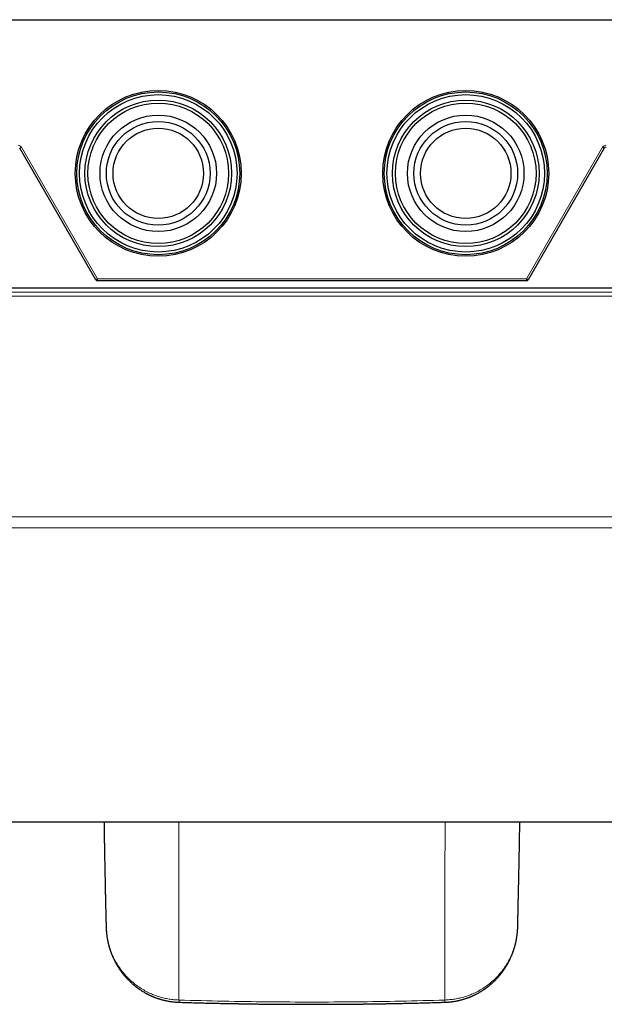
# Model space of a CAD drawing. Header units: millimetres. Extents: x 8 to 754, y 12 to 417.
# Tile 24 of 69: x 345 to 421, y 39 to 167. Entities that reach past the tile are written whole.
import ezdxf

# ---------------------------------------------------------------- set-up
doc = ezdxf.new("R2010")
doc.units = ezdxf.units.MM

msp = doc.modelspace()

# ---------------------------------------------------------------- linework, layer by layer
at = {"color": 7, "linetype": 'Continuous', "lineweight": 30}
for p, q in [((308, 167.15), (458, 167.15)), ((354.87, 133.28), (344.97, 150.43)), ((421.03, 150.43), (411.13, 133.28)), ((447.4, 132.21), (318.6, 132.21)), ((410.91, 133.15), (355.09, 133.15)), ((285.13, 62.71), (481.03, 62.71))]:
    msp.add_line(p, q, dxfattribs=at)
at = {"color": 252, "linetype": 'Continuous', "lineweight": 0}
for p, q in [((344.97, 150.43), (345.19, 150.55)), ((345.19, 150.55), (355.09, 133.4)), ((410.91, 133.4), (420.81, 150.55)), ((421.03, 150.43), (420.81, 150.55)), ((354.87, 133.28), (355.09, 133.4)), ((355.09, 133.4), (410.91, 133.4)), ((355.09, 133.15), (355.09, 133.4)), ((411.13, 133.28), (410.91, 133.4)), ((410.91, 133.15), (410.91, 133.4)), ((291.81, 131.66), (474.19, 131.66)), ((474.19, 131.16), (291.81, 131.16)), ((291.81, 102.42), (474.19, 102.42)), ((474.19, 101), (291.81, 101))]:
    msp.add_line(p, q, dxfattribs=at)
at = {"color": 7, "linetype": 'Continuous', "lineweight": 30}
for centre, radius in [((363, 147.15), 10.8), ((363, 147.15), 10.6), ((403, 147.15), 10.8), ((403, 147.15), 10.6), ((363, 147.15), 10.25), ((363, 147.15), 9.54), ((403, 147.15), 10.25), ((403, 147.15), 9.54), ((363, 147.15), 9.15), ((403, 147.15), 9.15), ((363, 147.15), 7.58), ((363, 147.15), 6.75), ((403, 147.15), 7.58), ((403, 147.15), 6.75), ((363, 147.15), 5.88), ((403, 147.15), 5.88)]:
    msp.add_circle(centre, radius, dxfattribs=at)
at = {"color": 252, "linetype": 'Continuous', "lineweight": 0}
for centre, start, end in [((344.76, 150.3), 30, 90), ((421.24, 150.3), 90, 150)]:
    msp.add_arc(centre, 0.5, start, end, dxfattribs=at)
at = {"color": 7, "linetype": 'Continuous', "lineweight": 30}
for centre, start, end in [((421.24, 150.3), 90, 150), ((355.09, 133.4), 210, 270), ((410.91, 133.4), 270, 330)]:
    msp.add_arc(centre, 0.25, start, end, dxfattribs=at)
for points, knots in [([(355.94, 62.71), (355.94, 62.64), (355.94, 62.46), (355.95, 62.18), (355.95, 61.87), (355.96, 61.56), (355.96, 61.3), (355.97, 61.08), (355.97, 60.89), (355.97, 60.7), (355.98, 60.51), (355.98, 60.29), (355.98, 60.04), (355.99, 59.76), (355.99, 59.47), (356, 59.17), (356, 58.87), (356.01, 58.55), (356.02, 58.22), (356.02, 57.86), (356.03, 57.49), (356.04, 57.1), (356.04, 56.7), (356.05, 56.29), (356.06, 55.87), (356.07, 55.44), (356.08, 55), (356.09, 54.55), (356.1, 54.16), (356.1, 53.83), (356.11, 53.58), (356.11, 53.32), (356.12, 53.1), (356.12, 52.9), (356.13, 52.72), (356.13, 52.55), (356.13, 52.37), (356.14, 52.2), (356.14, 52.01), (356.15, 51.84), (356.15, 51.68), (356.15, 51.53), (356.16, 51.39), (356.16, 51.26), (356.16, 51.14), (356.17, 51.03), (356.17, 50.94), (356.17, 50.85), (356.17, 50.76), (356.17, 50.69), (356.18, 50.63), (356.18, 50.57), (356.18, 50.53), (356.18, 50.5), (356.18, 50.48), (356.18, 50.46), (356.18, 50.43), (356.18, 50.41), (356.18, 50.37), (356.18, 50.33), (356.18, 50.28), (356.18, 50.22), (356.19, 50.16), (356.19, 50.08), (356.19, 50), (356.19, 49.91), (356.19, 49.82), (356.2, 49.71), (356.2, 49.6), (356.2, 49.48), (356.21, 49.35), (356.21, 49.21), (356.21, 49.11), (356.21, 49.05), (356.21, 49.04)], [0, 0, 0, 0, 0.015705, 0.038933, 0.061698, 0.084, 0.105839, 0.119329, 0.132808, 0.146649, 0.160867, 0.175461, 0.19522, 0.215629, 0.236687, 0.258394, 0.280749, 0.303753, 0.327404, 0.354169, 0.381716, 0.410046, 0.439157, 0.46905, 0.499723, 0.531177, 0.563409, 0.59642, 0.630209, 0.649123, 0.668209, 0.686726, 0.704467, 0.717861, 0.730776, 0.743212, 0.755169, 0.769188, 0.782486, 0.795063, 0.80692, 0.818057, 0.828473, 0.837636, 0.846159, 0.854042, 0.861286, 0.86789, 0.873856, 0.879182, 0.88387, 0.887918, 0.891328, 0.893215, 0.894828, 0.896167, 0.897463, 0.899477, 0.902267, 0.905318, 0.908953, 0.913173, 0.917978, 0.923367, 0.929228, 0.935653, 0.942642, 0.950194, 0.958462, 0.967314, 0.97675, 0.986769, 0.997371, 1, 1, 1, 1]), ([(409.77, 49.04), (409.77, 49.06), (409.77, 49.12), (409.77, 49.23), (409.77, 49.35), (409.78, 49.47), (409.78, 49.58), (409.78, 49.68), (409.78, 49.77), (409.79, 49.85), (409.79, 49.92), (409.79, 49.98), (409.79, 50.04), (409.79, 50.08), (409.79, 50.11), (409.79, 50.15), (409.79, 50.18), (409.8, 50.23), (409.8, 50.3), (409.8, 50.38), (409.8, 50.47), (409.8, 50.57), (409.81, 50.68), (409.81, 50.8), (409.81, 50.92), (409.81, 51.05), (409.82, 51.2), (409.82, 51.35), (409.83, 51.51), (409.83, 51.67), (409.83, 51.84), (409.84, 52), (409.84, 52.17), (409.84, 52.34), (409.85, 52.73), (409.87, 53.35), (409.88, 54.18), (409.9, 55), (409.92, 55.68), (409.93, 56.22), (409.93, 56.62), (409.94, 57.02), (409.95, 57.43), (409.96, 57.85), (409.96, 58.27), (409.97, 58.7), (409.98, 59.17), (409.99, 59.68), (410, 60.25), (410.01, 60.82), (410.02, 61.4), (410.03, 61.9), (410.03, 62.3), (410.04, 62.54), (410.04, 62.68), (410.04, 62.71)], [0, 0, 0, 0, 0.004357, 0.014115, 0.023229, 0.03188, 0.039858, 0.047163, 0.053795, 0.059754, 0.06504, 0.069652, 0.073288, 0.076358, 0.078867, 0.081267, 0.083859, 0.086644, 0.092096, 0.09816, 0.104839, 0.112131, 0.120037, 0.128558, 0.137692, 0.147441, 0.157804, 0.168782, 0.180375, 0.192583, 0.204656, 0.216975, 0.229266, 0.241528, 0.253763, 0.315396, 0.376303, 0.436482, 0.495931, 0.52538, 0.554646, 0.584055, 0.613919, 0.644239, 0.675014, 0.706244, 0.737931, 0.778412, 0.819613, 0.861535, 0.904178, 0.947541, 0.969893, 0.992432, 1, 1, 1, 1]), ([(356.21, 49.04), (356.22, 48.99), (356.22, 48.9), (356.22, 48.77), (356.23, 48.65), (356.24, 48.54), (356.25, 48.44), (356.25, 48.36), (356.26, 48.28), (356.27, 48.22), (356.27, 48.16), (356.28, 48.12), (356.28, 48.09), (356.28, 48.07), (356.28, 48.05), (356.29, 48.04), (356.29, 48.03), (356.29, 48.01), (356.29, 47.98), (356.3, 47.94), (356.31, 47.87), (356.32, 47.8), (356.33, 47.71), (356.34, 47.62), (356.36, 47.52), (356.38, 47.42), (356.4, 47.33), (356.41, 47.26), (356.42, 47.21), (356.43, 47.16), (356.44, 47.12), (356.44, 47.09), (356.45, 47.07), (356.45, 47.05), (356.46, 47.03), (356.46, 47.01), (356.47, 46.98), (356.48, 46.93), (356.49, 46.88), (356.51, 46.82), (356.52, 46.76), (356.54, 46.68), (356.56, 46.6), (356.59, 46.52), (356.61, 46.44), (356.63, 46.36), (356.65, 46.3), (356.66, 46.25), (356.68, 46.21), (356.69, 46.17), (356.7, 46.13), (356.72, 46.08), (356.73, 46.04), (356.74, 46.01), (356.75, 45.98), (356.76, 45.96), (356.76, 45.94), (356.77, 45.92), (356.78, 45.9), (356.79, 45.87), (356.8, 45.84), (356.82, 45.78), (356.85, 45.69), (356.9, 45.57), (356.94, 45.46), (356.99, 45.35), (357.03, 45.25), (357.06, 45.18), (357.08, 45.13), (357.1, 45.08), (357.13, 45.03), (357.15, 44.98), (357.17, 44.94), (357.18, 44.91), (357.19, 44.88), (357.2, 44.86), (357.21, 44.85), (357.22, 44.82), (357.24, 44.79), (357.25, 44.75), (357.28, 44.71), (357.3, 44.66), (357.32, 44.62), (357.36, 44.54), (357.41, 44.45), (357.47, 44.34), (357.52, 44.24), (357.58, 44.15), (357.63, 44.06), (357.67, 43.99), (357.71, 43.92), (357.75, 43.86), (357.78, 43.81), (357.8, 43.78), (357.82, 43.74), (357.84, 43.72), (357.85, 43.69), (357.87, 43.67), (357.89, 43.65), (357.91, 43.61), (357.93, 43.57), (357.96, 43.53), (358, 43.47), (358.04, 43.41), (358.1, 43.33), (358.18, 43.22), (358.27, 43.1), (358.36, 42.98), (358.45, 42.87), (358.53, 42.77), (358.6, 42.69), (358.65, 42.63), (358.7, 42.57), (358.74, 42.53), (358.77, 42.5), (358.79, 42.47), (358.8, 42.45), (358.82, 42.44), (358.83, 42.42), (358.85, 42.4), (358.88, 42.37), (358.92, 42.33), (358.96, 42.29), (359, 42.24), (359.07, 42.17), (359.15, 42.09), (359.25, 41.99), (359.35, 41.89), (359.46, 41.79), (359.57, 41.69), (359.68, 41.59), (359.78, 41.5), (359.86, 41.44), (359.93, 41.39), (359.98, 41.34), (360.03, 41.3), (360.07, 41.27), (360.11, 41.24), (360.14, 41.22), (360.17, 41.2), (360.19, 41.18), (360.21, 41.16), (360.24, 41.14), (360.27, 41.12), (360.3, 41.09), (360.35, 41.06), (360.4, 41.02), (360.47, 40.98), (360.53, 40.93), (360.63, 40.86), (360.76, 40.78), (360.92, 40.67), (361.1, 40.56), (361.3, 40.45), (361.46, 40.36), (361.58, 40.3), (361.66, 40.26), (361.74, 40.21), (361.82, 40.18), (361.89, 40.14), (361.95, 40.12), (362, 40.09), (362.04, 40.08), (362.07, 40.06), (362.09, 40.05), (362.11, 40.04), (362.13, 40.03), (362.14, 40.03), (362.16, 40.02), (362.18, 40.01), (362.2, 40), (362.23, 39.99), (362.27, 39.97), (362.32, 39.95), (362.39, 39.92), (362.47, 39.89), (362.56, 39.86), (362.65, 39.82), (362.75, 39.79), (362.85, 39.75), (362.96, 39.71), (363.08, 39.67), (363.21, 39.63), (363.35, 39.59), (363.51, 39.55), (363.69, 39.5), (363.87, 39.46), (364.07, 39.41), (364.28, 39.37), (364.5, 39.34), (364.72, 39.3), (364.95, 39.27), (365.19, 39.25), (365.43, 39.23), (365.6, 39.23), (365.69, 39.22)], [0, 0, 0, 0, 0.009803, 0.018853, 0.027156, 0.034712, 0.041524, 0.047594, 0.052925, 0.057516, 0.06137, 0.064487, 0.066387, 0.06785, 0.068876, 0.069477, 0.070156, 0.071557, 0.07354, 0.076103, 0.081451, 0.086761, 0.092009, 0.098943, 0.105959, 0.113342, 0.121095, 0.124688, 0.128353, 0.131721, 0.134529, 0.136776, 0.138438, 0.139559, 0.140621, 0.142159, 0.144609, 0.147733, 0.151531, 0.156002, 0.160708, 0.165236, 0.171811, 0.177972, 0.183722, 0.18906, 0.194159, 0.197078, 0.200045, 0.203058, 0.206118, 0.209224, 0.212331, 0.215032, 0.216986, 0.218558, 0.219796, 0.221209, 0.222932, 0.224967, 0.227312, 0.229862, 0.238231, 0.247132, 0.255401, 0.263818, 0.272202, 0.276142, 0.280075, 0.284001, 0.28792, 0.29161, 0.294534, 0.296952, 0.298864, 0.300012, 0.301175, 0.303061, 0.305376, 0.308286, 0.311789, 0.315528, 0.319178, 0.322738, 0.331998, 0.3406, 0.348547, 0.355841, 0.362482, 0.368371, 0.373685, 0.378463, 0.382703, 0.38545, 0.387913, 0.390092, 0.391988, 0.393666, 0.395684, 0.398162, 0.401425, 0.405256, 0.409653, 0.414618, 0.42015, 0.430682, 0.441052, 0.451239, 0.461241, 0.471037, 0.476842, 0.482154, 0.486973, 0.491301, 0.49377, 0.495889, 0.49753, 0.498701, 0.499865, 0.502101, 0.504938, 0.508375, 0.512413, 0.517051, 0.522291, 0.531232, 0.54046, 0.549891, 0.559527, 0.569366, 0.579408, 0.589651, 0.595384, 0.600631, 0.605331, 0.609483, 0.613088, 0.616147, 0.618682, 0.620595, 0.622161, 0.623927, 0.626055, 0.628545, 0.631398, 0.6353, 0.639722, 0.644664, 0.650126, 0.655983, 0.667614, 0.679359, 0.693926, 0.70866, 0.723559, 0.729457, 0.735381, 0.741315, 0.746834, 0.751739, 0.75603, 0.759223, 0.761967, 0.764263, 0.766111, 0.76751, 0.768462, 0.769205, 0.770294, 0.77168, 0.773362, 0.775356, 0.777785, 0.781606, 0.786198, 0.791561, 0.797694, 0.804599, 0.810943, 0.817821, 0.825234, 0.833183, 0.841665, 0.850682, 0.861413, 0.872812, 0.884876, 0.897604, 0.910993, 0.92504, 0.938883, 0.953305, 0.968302, 0.983868, 1, 1, 1, 1]), ([(400.29, 39.22), (400.37, 39.22), (400.52, 39.23), (400.75, 39.25), (400.97, 39.27), (401.18, 39.29), (401.38, 39.32), (401.56, 39.35), (401.74, 39.38), (401.91, 39.41), (402.06, 39.45), (402.21, 39.48), (402.37, 39.52), (402.53, 39.56), (402.68, 39.61), (402.83, 39.65), (402.97, 39.69), (403.09, 39.74), (403.2, 39.78), (403.3, 39.81), (403.39, 39.85), (403.47, 39.88), (403.54, 39.9), (403.6, 39.93), (403.66, 39.95), (403.7, 39.97), (403.74, 39.99), (403.77, 40), (403.8, 40.01), (403.83, 40.03), (403.87, 40.04), (403.92, 40.06), (403.97, 40.09), (404.03, 40.12), (404.11, 40.15), (404.2, 40.2), (404.3, 40.25), (404.41, 40.3), (404.54, 40.37), (404.71, 40.46), (404.87, 40.56), (404.99, 40.63), (405.09, 40.69), (405.18, 40.75), (405.27, 40.81), (405.35, 40.86), (405.43, 40.92), (405.51, 40.97), (405.58, 41.02), (405.64, 41.06), (405.69, 41.1), (405.73, 41.13), (405.76, 41.16), (405.79, 41.18), (405.82, 41.2), (405.85, 41.22), (405.88, 41.25), (405.92, 41.28), (405.97, 41.32), (406.03, 41.36), (406.09, 41.41), (406.16, 41.47), (406.24, 41.54), (406.31, 41.6), (406.39, 41.67), (406.49, 41.76), (406.61, 41.87), (406.75, 42), (406.86, 42.11), (406.94, 42.2), (406.99, 42.25), (407.03, 42.3), (407.07, 42.34), (407.1, 42.37), (407.13, 42.4), (407.14, 42.42), (407.16, 42.43), (407.17, 42.45), (407.19, 42.46), (407.21, 42.49), (407.24, 42.52), (407.28, 42.57), (407.34, 42.64), (407.4, 42.71), (407.47, 42.79), (407.54, 42.88), (407.61, 42.97), (407.69, 43.07), (407.76, 43.16), (407.82, 43.25), (407.88, 43.33), (407.93, 43.39), (407.97, 43.45), (408, 43.51), (408.03, 43.55), (408.06, 43.59), (408.08, 43.63), (408.1, 43.65), (408.12, 43.68), (408.13, 43.7), (408.15, 43.73), (408.17, 43.76), (408.19, 43.8), (408.22, 43.84), (408.25, 43.88), (408.28, 43.94), (408.32, 43.99), (408.35, 44.06), (408.4, 44.13), (408.45, 44.22), (408.5, 44.32), (408.56, 44.42), (408.6, 44.51), (408.64, 44.58), (408.67, 44.63), (408.69, 44.68), (408.7, 44.71), (408.72, 44.73), (408.72, 44.74), (408.73, 44.75), (408.73, 44.76), (408.74, 44.78), (408.75, 44.8), (408.76, 44.83), (408.78, 44.86), (408.8, 44.9), (408.82, 44.94), (408.86, 45.03), (408.91, 45.16), (408.99, 45.33), (409.05, 45.5), (409.1, 45.62), (409.13, 45.71), (409.15, 45.76), (409.17, 45.81), (409.19, 45.86), (409.2, 45.91), (409.22, 45.94), (409.23, 45.97), (409.23, 45.99), (409.24, 46.01), (409.25, 46.04), (409.26, 46.08), (409.28, 46.12), (409.3, 46.19), (409.32, 46.27), (409.35, 46.36), (409.37, 46.44), (409.39, 46.52), (409.41, 46.59), (409.43, 46.65), (409.45, 46.71), (409.46, 46.76), (409.47, 46.81), (409.48, 46.86), (409.49, 46.91), (409.51, 46.96), (409.52, 47), (409.52, 47.04), (409.53, 47.06), (409.54, 47.09), (409.54, 47.12), (409.55, 47.16), (409.56, 47.2), (409.57, 47.26), (409.58, 47.32), (409.6, 47.39), (409.61, 47.47), (409.62, 47.55), (409.64, 47.62), (409.65, 47.7), (409.66, 47.77), (409.67, 47.84), (409.67, 47.89), (409.68, 47.92), (409.68, 47.95), (409.69, 47.98), (409.69, 48), (409.69, 48.03), (409.7, 48.06), (409.7, 48.11), (409.71, 48.16), (409.71, 48.23), (409.72, 48.3), (409.73, 48.38), (409.74, 48.46), (409.74, 48.55), (409.75, 48.66), (409.76, 48.78), (409.76, 48.9), (409.76, 48.99), (409.77, 49.04)], [0, 0, 0, 0, 0.014693, 0.028873, 0.042542, 0.055707, 0.068369, 0.080531, 0.091542, 0.102113, 0.112244, 0.121936, 0.13119, 0.142336, 0.152773, 0.162502, 0.171524, 0.179838, 0.187313, 0.194105, 0.200212, 0.20567, 0.210342, 0.214517, 0.218193, 0.221371, 0.22405, 0.226336, 0.22822, 0.230311, 0.232905, 0.236029, 0.239684, 0.243869, 0.249591, 0.256068, 0.263297, 0.271037, 0.278684, 0.293353, 0.307567, 0.314759, 0.321833, 0.328789, 0.335628, 0.342351, 0.34896, 0.355282, 0.360494, 0.365136, 0.369207, 0.372709, 0.375639, 0.377996, 0.379817, 0.382112, 0.384931, 0.388345, 0.392365, 0.396993, 0.40223, 0.408689, 0.415374, 0.421971, 0.428479, 0.434895, 0.448201, 0.461084, 0.473536, 0.479109, 0.484116, 0.488547, 0.4924, 0.495677, 0.497665, 0.499359, 0.500759, 0.501893, 0.503327, 0.50529, 0.507744, 0.512863, 0.518677, 0.525188, 0.532608, 0.540332, 0.548201, 0.556215, 0.564374, 0.572679, 0.578353, 0.583755, 0.588631, 0.592981, 0.596805, 0.600103, 0.602876, 0.605136, 0.606928, 0.608837, 0.611058, 0.613588, 0.616429, 0.619581, 0.623408, 0.627611, 0.632192, 0.637229, 0.642761, 0.64998, 0.657903, 0.666532, 0.672616, 0.679009, 0.682482, 0.685805, 0.68841, 0.689897, 0.690949, 0.691613, 0.692295, 0.693091, 0.694986, 0.697322, 0.699779, 0.702588, 0.705749, 0.709173, 0.722706, 0.735521, 0.747624, 0.759345, 0.763263, 0.767155, 0.771022, 0.774806, 0.778133, 0.780938, 0.782532, 0.783897, 0.785504, 0.787634, 0.790287, 0.793462, 0.79716, 0.804232, 0.810808, 0.816872, 0.822425, 0.827466, 0.831996, 0.836024, 0.839812, 0.843484, 0.847039, 0.850478, 0.8538, 0.856982, 0.859716, 0.861484, 0.863229, 0.865436, 0.868113, 0.871259, 0.874875, 0.87896, 0.884546, 0.890078, 0.895546, 0.900951, 0.906292, 0.91157, 0.916626, 0.919608, 0.922148, 0.924248, 0.925917, 0.927639, 0.929678, 0.932035, 0.93471, 0.938772, 0.943401, 0.948534, 0.954022, 0.959859, 0.966047, 0.973793, 0.982032, 0.990766, 1, 1, 1, 1]), ([(365.7, 39.22), (365.85, 39.22), (366.13, 39.21), (366.56, 39.2), (366.97, 39.18), (367.37, 39.17), (367.76, 39.16), (368.15, 39.15), (368.53, 39.14), (368.91, 39.13), (369.3, 39.12), (369.67, 39.11), (370.03, 39.1), (370.38, 39.1), (370.71, 39.09), (371.04, 39.08), (371.35, 39.08), (371.64, 39.07), (371.93, 39.06), (372.2, 39.06), (372.45, 39.05), (372.7, 39.05), (372.92, 39.05), (373.12, 39.04), (373.3, 39.04), (373.47, 39.04), (373.64, 39.03), (373.82, 39.03), (374.2, 39.02), (374.78, 39.02), (375.54, 39), (376.32, 38.99), (377.16, 38.99), (378.04, 38.98), (378.92, 38.97), (379.8, 38.96), (380.68, 38.96), (381.57, 38.96), (382.34, 38.96), (383, 38.96), (383.55, 38.96), (384.1, 38.96), (384.65, 38.96), (385.2, 38.96), (385.75, 38.96), (386.3, 38.96), (386.85, 38.97), (387.4, 38.97), (387.95, 38.98), (388.48, 38.98), (389, 38.99), (389.51, 38.99), (389.89, 39), (390.14, 39), (390.28, 39), (390.41, 39), (390.56, 39.01), (390.71, 39.01), (390.87, 39.01), (391.04, 39.01), (391.22, 39.02), (391.42, 39.02), (391.62, 39.02), (391.84, 39.02), (392.07, 39.03), (392.32, 39.03), (392.59, 39.04), (392.87, 39.04), (393.16, 39.05), (393.46, 39.05), (393.77, 39.06), (394.09, 39.06), (394.42, 39.07), (394.76, 39.08), (395.11, 39.09), (395.47, 39.09), (395.85, 39.1), (396.23, 39.11), (396.62, 39.12), (397.03, 39.13), (397.45, 39.14), (397.88, 39.15), (398.34, 39.17), (398.81, 39.18), (399.29, 39.19), (399.78, 39.21), (400.11, 39.22), (400.28, 39.22)], [0, 0, 0, 0, 0.0125354, 0.0247741, 0.0367159, 0.0483609, 0.0597092, 0.0707606, 0.0815153, 0.0930026, 0.1041309, 0.1149, 0.12531, 0.135361, 0.1450529, 0.1543857, 0.1633594, 0.1719741, 0.1802296, 0.1879883, 0.1954006, 0.2024665, 0.2091861, 0.214616, 0.2197965, 0.2247568, 0.2296934, 0.2346428, 0.2396051, 0.2631725, 0.2844567, 0.3059691, 0.3311998, 0.3566978, 0.3822332, 0.4077686, 0.4333039, 0.4588393, 0.4843747, 0.5002995, 0.5162243, 0.5321491, 0.5480738, 0.5639986, 0.5799234, 0.5958454, 0.6115678, 0.6276952, 0.643471, 0.6588953, 0.6739679, 0.6886889, 0.7030584, 0.7068609, 0.7106626, 0.7146318, 0.7188003, 0.723168, 0.7277351, 0.7325014, 0.7379746, 0.7436889, 0.7496444, 0.7558411, 0.7622788, 0.7697486, 0.7775188, 0.7855894, 0.7939603, 0.8026317, 0.8116034, 0.8208756, 0.8304481, 0.8403211, 0.8504945, 0.8609682, 0.8717424, 0.882817, 0.8941921, 0.9058675, 0.9178434, 0.9307118, 0.9439099, 0.9574378, 0.9712955, 0.9854828, 1, 1, 1, 1])]:
    msp.add_open_spline(points, degree=3, knots=knots, dxfattribs=at)
at = {"color": 252, "linetype": 'Continuous', "lineweight": 0}
for points, knots in [([(365.69, 39.51), (365.69, 40.41), (365.69, 42.2), (365.68, 44.9), (365.68, 47.6), (365.68, 50.32), (365.68, 53.03), (365.68, 55.76), (365.68, 58.83), (365.67, 61.15), (365.67, 62.56), (365.67, 62.71)], [0, 0, 0, 0, 0.116295, 0.232854, 0.349648, 0.46665, 0.58383, 0.70116, 0.818614, 0.980259, 1, 1, 1, 1]), ([(400.31, 62.71), (400.31, 62.49), (400.31, 60.99), (400.3, 58.22), (400.3, 54.67), (400.3, 51.4), (400.3, 48.42), (400.3, 45.44), (400.29, 42.47), (400.29, 40.5), (400.29, 39.51)], [0, 0, 0, 0, 0.028558, 0.193134, 0.35752, 0.486496, 0.61527, 0.743804, 0.87206, 1, 1, 1, 1]), ([(365.69, 39.51), (365.47, 39.53), (365.04, 39.55), (364.4, 39.63), (363.77, 39.76), (363.14, 39.93), (362.54, 40.13), (361.91, 40.39), (361.26, 40.72), (360.62, 41.11), (360, 41.55), (359.43, 42.02), (358.9, 42.54), (358.41, 43.09), (357.97, 43.68), (357.58, 44.29), (357.23, 44.92), (356.93, 45.57), (356.69, 46.24), (356.49, 46.92), (356.34, 47.62), (356.25, 48.32), (356.21, 48.8), (356.21, 49.03), (356.21, 49.04)], [0, 0, 0, 0, 0.04045, 0.081044, 0.121761, 0.162565, 0.203415, 0.244267, 0.293409, 0.342827, 0.392493, 0.442347, 0.492314, 0.542555, 0.593033, 0.643401, 0.693811, 0.74452, 0.795403, 0.846254, 0.897177, 0.948274, 0.999641, 1, 1, 1, 1]), ([(409.77, 49.04), (409.77, 49.03), (409.77, 48.78), (409.73, 48.3), (409.63, 47.6), (409.49, 46.91), (409.29, 46.23), (409.04, 45.56), (408.75, 44.91), (408.4, 44.28), (408.01, 43.67), (407.57, 43.09), (407.08, 42.54), (406.55, 42.02), (405.98, 41.55), (405.37, 41.11), (404.73, 40.72), (404.09, 40.4), (403.46, 40.14), (402.85, 39.93), (402.22, 39.76), (401.59, 39.64), (400.94, 39.55), (400.51, 39.53), (400.29, 39.51)], [0, 0, 0, 0, 0.001639, 0.053028, 0.104025, 0.154794, 0.205503, 0.256321, 0.307036, 0.357393, 0.407503, 0.457491, 0.507495, 0.557589, 0.607444, 0.65669, 0.705669, 0.754786, 0.795807, 0.836703, 0.877516, 0.918295, 0.9591, 1, 1, 1, 1]), ([(400.28, 39.51), (398.36, 39.46), (394.52, 39.35), (388.75, 39.27), (382.99, 39.24), (377.23, 39.27), (371.46, 39.35), (367.62, 39.46), (365.7, 39.51)], [0, 0, 0, 0, 0.166673, 0.333338, 0.5, 0.666662, 0.833327, 1, 1, 1, 1]), ([(365.7, 39.51), (365.7, 39.48), (365.7, 39.41), (365.7, 39.32), (365.7, 39.25), (365.7, 39.22), (365.7, 39.22), (365.7, 39.23)], [0, 0, 0, 0, 0.205826, 0.434051, 0.676252, 0.920447, 1, 1, 1, 1]), ([(400.29, 39.51), (400.29, 39.48), (400.29, 39.41), (400.29, 39.32), (400.29, 39.25), (400.29, 39.22), (400.29, 39.23), (400.29, 39.23)], [0, 0, 0, 0, 0.205746, 0.433882, 0.675989, 0.920089, 1, 1, 1, 1])]:
    msp.add_open_spline(points, degree=3, knots=knots, dxfattribs=at)

doc.saveas('drawing.dxf')
